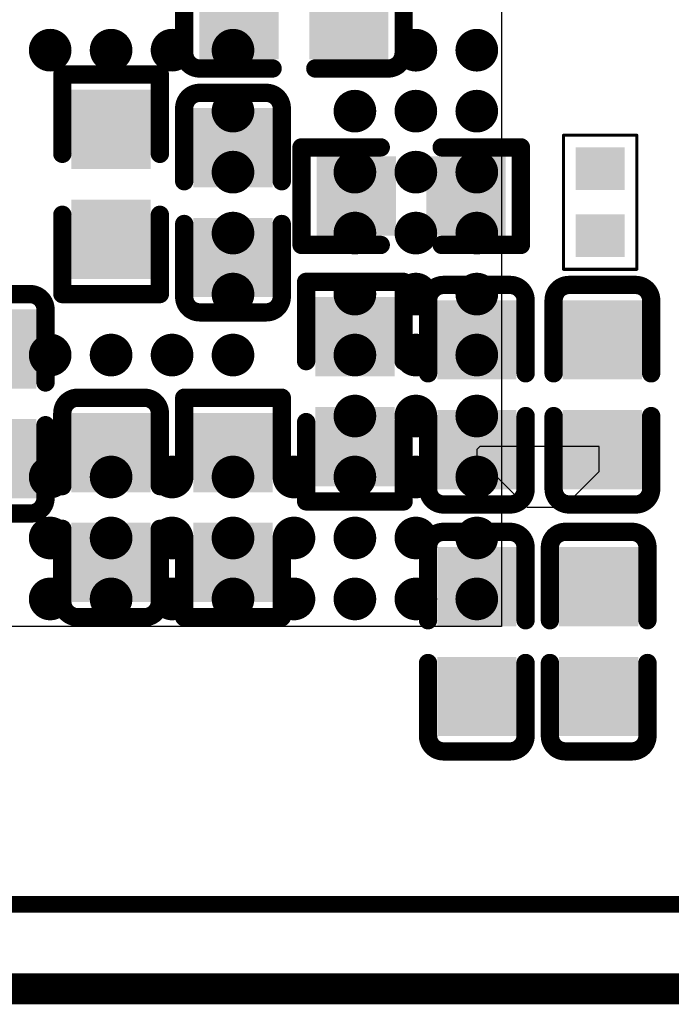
# Model space of a CAD drawing. Header units: millimetres. Extents: x -47 to 199, y -56 to 203.
# Tile 141 of 157: x 95.09 to 100.44, y 162.87 to 170.95. Entities that reach past the tile are written whole.
import ezdxf

# ---------------------------------------------------------------- set-up
doc = ezdxf.new("R2010")
doc.units = ezdxf.units.MM
doc.header["$LTSCALE"] = 1.21
doc.header["$MEASUREMENT"] = 0
doc.layers.get('0').update_dxf_attribs({"linetype": 'CONTINUOUS'})
for name, color, linetype in [('BottomLayer', 5, 'CONTINUOUS'), ('BottomOverlay', 54, 'CONTINUOUS'), ('BottomPaste', 16, 'CONTINUOUS'), ('BottomSolder', 6, 'CONTINUOUS'), ('KeepOutLayer', 6, 'CONTINUOUS'), ('TopLayer', 1, 'CONTINUOUS'), ('TopOverlay', 2, 'CONTINUOUS'), ('TopPaste', 8, 'CONTINUOUS'), ('TopSolder', 216, 'CONTINUOUS')]:
    doc.layers.add(name, color=color, linetype=linetype)

# ---------------------------------------------------------------- blocks, each defined once
blk = doc.blocks.new('R0402_B_128')
at = {"layer": 'BottomLayer'}
for points in [[(-0.02855, -0.01083), (-0.00689, -0.01083), (-0.02855, 0.01083), (-0.00689, 0.01083)], [(0.00689, -0.01083), (0.02855, -0.01083), (0.00689, 0.01083), (0.02855, 0.01083)]]:
    blk.add_solid(points, dxfattribs=at)
at = {"layer": 'BottomOverlay', "const_width": 0.00591}
for points in [[(-0.03543, 0.01575), (-0.00984, 0.01575)], [(-0.03543, 0.01575), (-0.03543, -0.01575)], [(0.00984, 0.01575), (0.03543, 0.01575)], [(0.03543, 0.01575), (0.03543, -0.01575)], [(-0.03543, -0.01575), (-0.00984, -0.01575)], [(0.00984, -0.01575), (0.03543, -0.01575)]]:
    blk.add_lwpolyline(points, dxfattribs=at)
at = {"layer": 'BottomOverlay', "const_width": 0.00296}
for points in [[(-0.03691, 0.01575, 1), (-0.03395, 0.01575, 1)], [(-0.03691, 0.01575, 1), (-0.03395, 0.01575, 1)], [(-0.01132, 0.01575, 1), (-0.00836, 0.01575, 1)], [(0.00836, 0.01575, 1), (0.01132, 0.01575, 1)], [(0.03395, 0.01575, 1), (0.03691, 0.01575, 1)], [(0.03395, 0.01575, 1), (0.03691, 0.01575, 1)], [(-0.03691, -0.01575, 1), (-0.03395, -0.01575, 1)], [(-0.03691, -0.01575, 1), (-0.03395, -0.01575, 1)], [(-0.01132, -0.01575, 1), (-0.00836, -0.01575, 1)], [(0.00836, -0.01575, 1), (0.01132, -0.01575, 1)], [(0.03395, -0.01575, 1), (0.03691, -0.01575, 1)], [(0.03395, -0.01575, 1), (0.03691, -0.01575, 1)]]:
    blk.add_lwpolyline(points, format="xyb", close=True, dxfattribs=at)
at = {"layer": 'BottomPaste'}
for points in [[(-0.02855, -0.01083), (-0.00689, -0.01083), (-0.02855, 0.01083), (-0.00689, 0.01083)], [(0.00689, -0.01083), (0.02855, -0.01083), (0.00689, 0.01083), (0.02855, 0.01083)]]:
    blk.add_solid(points, dxfattribs=at)
at = {"layer": 'BottomSolder'}
for points in [[(-0.03052, -0.0128), (-0.00493, -0.0128), (-0.03052, 0.0128), (-0.00493, 0.0128)], [(0.00493, -0.0128), (0.03052, -0.0128), (0.00493, 0.0128), (0.03052, 0.0128)]]:
    blk.add_solid(points, dxfattribs=at)
blk = doc.blocks.new('R0402_B_129')
at = {"layer": 'BottomLayer'}
for points in [[(-0.02855, -0.01083), (-0.00689, -0.01083), (-0.02855, 0.01083), (-0.00689, 0.01083)], [(0.00689, -0.01083), (0.02855, -0.01083), (0.00689, 0.01083), (0.02855, 0.01083)]]:
    blk.add_solid(points, dxfattribs=at)
at = {"layer": 'BottomOverlay', "const_width": 0.00591}
for points in [[(-0.03543, 0.01575), (-0.00984, 0.01575)], [(-0.03543, 0.01575), (-0.03543, -0.01575)], [(0.00984, 0.01575), (0.03543, 0.01575)], [(0.03543, 0.01575), (0.03543, -0.01575)], [(-0.03543, -0.01575), (-0.00984, -0.01575)], [(0.00984, -0.01575), (0.03543, -0.01575)]]:
    blk.add_lwpolyline(points, dxfattribs=at)
at = {"layer": 'BottomOverlay', "const_width": 0.00296}
for points in [[(-0.03691, 0.01575, 1), (-0.03395, 0.01575, 1)], [(-0.03691, 0.01575, 1), (-0.03395, 0.01575, 1)], [(-0.01132, 0.01575, 1), (-0.00836, 0.01575, 1)], [(0.00836, 0.01575, 1), (0.01132, 0.01575, 1)], [(0.03395, 0.01575, 1), (0.03691, 0.01575, 1)], [(0.03395, 0.01575, 1), (0.03691, 0.01575, 1)], [(-0.03691, -0.01575, 1), (-0.03395, -0.01575, 1)], [(-0.03691, -0.01575, 1), (-0.03395, -0.01575, 1)], [(-0.01132, -0.01575, 1), (-0.00836, -0.01575, 1)], [(0.00836, -0.01575, 1), (0.01132, -0.01575, 1)], [(0.03395, -0.01575, 1), (0.03691, -0.01575, 1)], [(0.03395, -0.01575, 1), (0.03691, -0.01575, 1)]]:
    blk.add_lwpolyline(points, format="xyb", close=True, dxfattribs=at)
at = {"layer": 'BottomPaste'}
for points in [[(-0.02855, -0.01083), (-0.00689, -0.01083), (-0.02855, 0.01083), (-0.00689, 0.01083)], [(0.00689, -0.01083), (0.02855, -0.01083), (0.00689, 0.01083), (0.02855, 0.01083)]]:
    blk.add_solid(points, dxfattribs=at)
at = {"layer": 'BottomSolder'}
for points in [[(-0.03052, -0.0128), (-0.00493, -0.0128), (-0.03052, 0.0128), (-0.00493, 0.0128)], [(0.00493, -0.0128), (0.03052, -0.0128), (0.00493, 0.0128), (0.03052, 0.0128)]]:
    blk.add_solid(points, dxfattribs=at)
blk = doc.blocks.new('R0402_B_130')
at = {"layer": 'BottomLayer'}
for points in [[(-0.02855, -0.01083), (-0.00689, -0.01083), (-0.02855, 0.01083), (-0.00689, 0.01083)], [(0.00689, -0.01083), (0.02855, -0.01083), (0.00689, 0.01083), (0.02855, 0.01083)]]:
    blk.add_solid(points, dxfattribs=at)
at = {"layer": 'BottomOverlay', "const_width": 0.00591}
for points in [[(-0.03543, 0.01575), (-0.00984, 0.01575)], [(-0.03543, 0.01575), (-0.03543, -0.01575)], [(0.00984, 0.01575), (0.03543, 0.01575)], [(0.03543, 0.01575), (0.03543, -0.01575)], [(-0.03543, -0.01575), (-0.00984, -0.01575)], [(0.00984, -0.01575), (0.03543, -0.01575)]]:
    blk.add_lwpolyline(points, dxfattribs=at)
at = {"layer": 'BottomOverlay', "const_width": 0.00296}
for points in [[(-0.03691, 0.01575, 1), (-0.03395, 0.01575, 1)], [(-0.03691, 0.01575, 1), (-0.03395, 0.01575, 1)], [(-0.01132, 0.01575, 1), (-0.00836, 0.01575, 1)], [(0.00836, 0.01575, 1), (0.01132, 0.01575, 1)], [(0.03395, 0.01575, 1), (0.03691, 0.01575, 1)], [(0.03395, 0.01575, 1), (0.03691, 0.01575, 1)], [(-0.03691, -0.01575, 1), (-0.03395, -0.01575, 1)], [(-0.03691, -0.01575, 1), (-0.03395, -0.01575, 1)], [(-0.01132, -0.01575, 1), (-0.00836, -0.01575, 1)], [(0.00836, -0.01575, 1), (0.01132, -0.01575, 1)], [(0.03395, -0.01575, 1), (0.03691, -0.01575, 1)], [(0.03395, -0.01575, 1), (0.03691, -0.01575, 1)]]:
    blk.add_lwpolyline(points, format="xyb", close=True, dxfattribs=at)
at = {"layer": 'BottomPaste'}
for points in [[(-0.02855, -0.01083), (-0.00689, -0.01083), (-0.02855, 0.01083), (-0.00689, 0.01083)], [(0.00689, -0.01083), (0.02855, -0.01083), (0.00689, 0.01083), (0.02855, 0.01083)]]:
    blk.add_solid(points, dxfattribs=at)
at = {"layer": 'BottomSolder'}
for points in [[(-0.03052, -0.0128), (-0.00493, -0.0128), (-0.03052, 0.0128), (-0.00493, 0.0128)], [(0.00493, -0.0128), (0.03052, -0.0128), (0.00493, 0.0128), (0.03052, 0.0128)]]:
    blk.add_solid(points, dxfattribs=at)
blk = doc.blocks.new('R0201_X_B_133')
at = {"layer": 'BottomLayer'}
for points in [[(-0.01575, 0.00591), (-0.01575, -0.00591), (-0.00591, 0.00591), (-0.00591, -0.00591)], [(0.00591, 0.00591), (0.00591, -0.00591), (0.01575, 0.00591), (0.01575, -0.00591)]]:
    blk.add_solid(points, dxfattribs=at)
at = {"layer": 'BottomOverlay', "const_width": 0.001}
for points in [[(-0.02165, 0.01181), (-0.02165, -0.01181)], [(-0.02165, 0.01181), (0.02165, 0.01181)], [(0.02165, 0.01181), (0.02165, -0.01181)], [(-0.02165, -0.01181), (0.02165, -0.01181)]]:
    blk.add_lwpolyline(points, dxfattribs=at)
at = {"layer": 'BottomOverlay', "const_width": 0.0005}
for points in [[(-0.0219, 0.01181, 1), (-0.0214, 0.01181, 1)], [(-0.0219, 0.01181, 1), (-0.0214, 0.01181, 1)], [(0.0214, 0.01181, 1), (0.0219, 0.01181, 1)], [(0.0214, 0.01181, 1), (0.0219, 0.01181, 1)], [(-0.0219, -0.01181, 1), (-0.0214, -0.01181, 1)], [(-0.0219, -0.01181, 1), (-0.0214, -0.01181, 1)], [(0.0214, -0.01181, 1), (0.0219, -0.01181, 1)], [(0.0214, -0.01181, 1), (0.0219, -0.01181, 1)]]:
    blk.add_lwpolyline(points, format="xyb", close=True, dxfattribs=at)
at = {"layer": 'BottomPaste'}
for points in [[(-0.01575, 0.00591), (-0.01575, -0.00591), (-0.00591, 0.00591), (-0.00591, -0.00591)], [(0.00591, 0.00591), (0.00591, -0.00591), (0.01575, 0.00591), (0.01575, -0.00591)]]:
    blk.add_solid(points, dxfattribs=at)
at = {"layer": 'BottomSolder'}
for points in [[(-0.01772, 0.00787), (-0.01772, -0.00787), (-0.00394, 0.00787), (-0.00394, -0.00787)], [(0.00394, 0.00787), (0.00394, -0.00787), (0.01772, 0.00787), (0.01772, -0.00787)]]:
    blk.add_solid(points, dxfattribs=at)
blk = doc.blocks.new('R0402_B_166')
at = {"layer": 'BottomLayer'}
for points in [[(-0.02855, -0.01083), (-0.00689, -0.01083), (-0.02855, 0.01083), (-0.00689, 0.01083)], [(0.00689, -0.01083), (0.02855, -0.01083), (0.00689, 0.01083), (0.02855, 0.01083)]]:
    blk.add_solid(points, dxfattribs=at)
at = {"layer": 'BottomOverlay', "const_width": 0.00591}
for points in [[(-0.00984, 0.01575), (-0.03543, 0.01575)], [(-0.03543, 0.01575), (-0.03543, -0.01575)], [(0.03543, 0.01575), (0.00984, 0.01575)], [(0.03543, 0.01575), (0.03543, -0.01575)], [(-0.00984, -0.01575), (-0.03543, -0.01575)], [(0.03543, -0.01575), (0.00984, -0.01575)]]:
    blk.add_lwpolyline(points, dxfattribs=at)
at = {"layer": 'BottomOverlay', "const_width": 0.00296}
for points in [[(-0.03691, 0.01575, 1), (-0.03395, 0.01575, 1)], [(-0.03691, 0.01575, 1), (-0.03395, 0.01575, 1)], [(-0.01132, 0.01575, 1), (-0.00836, 0.01575, 1)], [(0.00836, 0.01575, 1), (0.01132, 0.01575, 1)], [(0.03395, 0.01575, 1), (0.03691, 0.01575, 1)], [(0.03395, 0.01575, 1), (0.03691, 0.01575, 1)], [(-0.03691, -0.01575, 1), (-0.03395, -0.01575, 1)], [(-0.03691, -0.01575, 1), (-0.03395, -0.01575, 1)], [(-0.01132, -0.01575, 1), (-0.00836, -0.01575, 1)], [(0.00836, -0.01575, 1), (0.01132, -0.01575, 1)], [(0.03395, -0.01575, 1), (0.03691, -0.01575, 1)], [(0.03395, -0.01575, 1), (0.03691, -0.01575, 1)]]:
    blk.add_lwpolyline(points, format="xyb", close=True, dxfattribs=at)
at = {"layer": 'BottomPaste'}
for points in [[(-0.02855, -0.01083), (-0.00689, -0.01083), (-0.02855, 0.01083), (-0.00689, 0.01083)], [(0.00689, -0.01083), (0.02855, -0.01083), (0.00689, 0.01083), (0.02855, 0.01083)]]:
    blk.add_solid(points, dxfattribs=at)
at = {"layer": 'BottomSolder'}
for points in [[(-0.03052, -0.0128), (-0.00493, -0.0128), (-0.03052, 0.0128), (-0.00493, 0.0128)], [(0.00493, -0.0128), (0.03052, -0.0128), (0.00493, 0.0128), (0.03052, 0.0128)]]:
    blk.add_solid(points, dxfattribs=at)
blk = doc.blocks.new('C0402_B_209')
at = {"layer": 'BottomLayer'}
for points in [[(-0.02855, -0.01083), (-0.00689, -0.01083), (-0.02855, 0.01083), (-0.00689, 0.01083)], [(0.00689, -0.01083), (0.02855, -0.01083), (0.00689, 0.01083), (0.02855, 0.01083)]]:
    blk.add_solid(points, dxfattribs=at)
at = {"layer": 'BottomOverlay', "const_width": 0.00591}
for points in [[(-0.03543, 0.01076, -0.414214), (-0.03043, 0.01576)], [(0.03043, 0.01576, -0.414214), (0.03543, 0.01076)], [(-0.03043, -0.01575, -0.414214), (-0.03543, -0.01075)], [(0.03543, -0.01075, -0.414214), (0.03043, -0.01575)]]:
    blk.add_lwpolyline(points, format="xyb", dxfattribs=at)
for points in [[(-0.0069, 0.01576), (-0.03043, 0.01576)], [(0.03043, 0.01576), (0.0069, 0.01576)], [(-0.03543, -0.01075), (-0.03543, 0.01076)], [(0.03543, -0.01075), (0.03543, 0.01076)], [(-0.0069, -0.01575), (-0.03043, -0.01575)], [(0.03043, -0.01575), (0.0069, -0.01575)]]:
    blk.add_lwpolyline(points, dxfattribs=at)
at = {"layer": 'BottomOverlay', "const_width": 0.00296}
for points in [[(-0.03191, 0.01576, 1), (-0.02895, 0.01576, 1)], [(-0.03191, 0.01576, 1), (-0.02895, 0.01576, 1)], [(-0.00838, 0.01576, 1), (-0.00542, 0.01576, 1)], [(0.00542, 0.01576, 1), (0.00838, 0.01576, 1)], [(0.02895, 0.01576, 1), (0.03191, 0.01576, 1)], [(0.02895, 0.01576, 1), (0.03191, 0.01576, 1)], [(-0.03691, 0.01076, 1), (-0.03395, 0.01076, 1)], [(-0.03691, 0.01076, 1), (-0.03395, 0.01076, 1)], [(0.03395, 0.01076, 1), (0.03691, 0.01076, 1)], [(0.03395, 0.01076, 1), (0.03691, 0.01076, 1)], [(-0.03691, -0.01075, 1), (-0.03395, -0.01075, 1)], [(-0.03691, -0.01075, 1), (-0.03395, -0.01075, 1)], [(0.03395, -0.01075, 1), (0.03691, -0.01075, 1)], [(0.03395, -0.01075, 1), (0.03691, -0.01075, 1)], [(-0.03191, -0.01575, 1), (-0.02895, -0.01575, 1)], [(-0.03191, -0.01575, 1), (-0.02895, -0.01575, 1)], [(-0.00838, -0.01575, 1), (-0.00542, -0.01575, 1)], [(0.00542, -0.01575, 1), (0.00838, -0.01575, 1)], [(0.02895, -0.01575, 1), (0.03191, -0.01575, 1)], [(0.02895, -0.01575, 1), (0.03191, -0.01575, 1)]]:
    blk.add_lwpolyline(points, format="xyb", close=True, dxfattribs=at)
at = {"layer": 'BottomPaste'}
for points in [[(-0.02855, -0.01083), (-0.00689, -0.01083), (-0.02855, 0.01083), (-0.00689, 0.01083)], [(0.00689, -0.01083), (0.02855, -0.01083), (0.00689, 0.01083), (0.02855, 0.01083)]]:
    blk.add_solid(points, dxfattribs=at)
at = {"layer": 'BottomSolder'}
for points in [[(-0.03052, -0.0128), (-0.00493, -0.0128), (-0.03052, 0.0128), (-0.00493, 0.0128)], [(0.00493, -0.0128), (0.03052, -0.0128), (0.00493, 0.0128), (0.03052, 0.0128)]]:
    blk.add_solid(points, dxfattribs=at)
blk = doc.blocks.new('C0402_B_211')
at = {"layer": 'BottomLayer'}
for points in [[(-0.02855, -0.01083), (-0.00689, -0.01083), (-0.02855, 0.01083), (-0.00689, 0.01083)], [(0.00689, -0.01083), (0.02855, -0.01083), (0.00689, 0.01083), (0.02855, 0.01083)]]:
    blk.add_solid(points, dxfattribs=at)
at = {"layer": 'BottomOverlay', "const_width": 0.00591}
for points in [[(-0.03543, 0.01076, -0.414214), (-0.03043, 0.01576)], [(0.03043, 0.01576, -0.414214), (0.03543, 0.01076)], [(-0.03043, -0.01575, -0.414214), (-0.03543, -0.01075)], [(0.03543, -0.01075, -0.414214), (0.03043, -0.01575)]]:
    blk.add_lwpolyline(points, format="xyb", dxfattribs=at)
for points in [[(-0.0069, 0.01576), (-0.03043, 0.01576)], [(0.0069, 0.01576), (0.03043, 0.01576)], [(-0.03543, -0.01075), (-0.03543, 0.01076)], [(0.03543, -0.01075), (0.03543, 0.01076)], [(-0.0069, -0.01575), (-0.03043, -0.01575)], [(0.03043, -0.01575), (0.0069, -0.01575)]]:
    blk.add_lwpolyline(points, dxfattribs=at)
at = {"layer": 'BottomOverlay', "const_width": 0.00296}
for points in [[(-0.03191, 0.01576, 1), (-0.02895, 0.01576, 1)], [(-0.03191, 0.01576, 1), (-0.02895, 0.01576, 1)], [(-0.00838, 0.01576, 1), (-0.00542, 0.01576, 1)], [(0.00542, 0.01576, 1), (0.00838, 0.01576, 1)], [(0.02895, 0.01576, 1), (0.03191, 0.01576, 1)], [(0.02895, 0.01576, 1), (0.03191, 0.01576, 1)], [(-0.03691, 0.01076, 1), (-0.03395, 0.01076, 1)], [(-0.03691, 0.01076, 1), (-0.03395, 0.01076, 1)], [(0.03395, 0.01076, 1), (0.03691, 0.01076, 1)], [(0.03395, 0.01076, 1), (0.03691, 0.01076, 1)], [(-0.03691, -0.01075, 1), (-0.03395, -0.01075, 1)], [(-0.03691, -0.01075, 1), (-0.03395, -0.01075, 1)], [(0.03395, -0.01075, 1), (0.03691, -0.01075, 1)], [(0.03395, -0.01075, 1), (0.03691, -0.01075, 1)], [(-0.03191, -0.01575, 1), (-0.02895, -0.01575, 1)], [(-0.03191, -0.01575, 1), (-0.02895, -0.01575, 1)], [(-0.00838, -0.01575, 1), (-0.00542, -0.01575, 1)], [(0.00542, -0.01575, 1), (0.00838, -0.01575, 1)], [(0.02895, -0.01575, 1), (0.03191, -0.01575, 1)], [(0.02895, -0.01575, 1), (0.03191, -0.01575, 1)]]:
    blk.add_lwpolyline(points, format="xyb", close=True, dxfattribs=at)
at = {"layer": 'BottomPaste'}
for points in [[(-0.02855, -0.01083), (-0.00689, -0.01083), (-0.02855, 0.01083), (-0.00689, 0.01083)], [(0.00689, -0.01083), (0.02855, -0.01083), (0.00689, 0.01083), (0.02855, 0.01083)]]:
    blk.add_solid(points, dxfattribs=at)
at = {"layer": 'BottomSolder'}
for points in [[(-0.03052, -0.0128), (-0.00493, -0.0128), (-0.03052, 0.0128), (-0.00493, 0.0128)], [(0.00493, -0.0128), (0.03052, -0.0128), (0.00493, 0.0128), (0.03052, 0.0128)]]:
    blk.add_solid(points, dxfattribs=at)
blk = doc.blocks.new('C0402_B_212')
at = {"layer": 'BottomLayer'}
for points in [[(-0.02855, -0.01083), (-0.00689, -0.01083), (-0.02855, 0.01083), (-0.00689, 0.01083)], [(0.00689, -0.01083), (0.02855, -0.01083), (0.00689, 0.01083), (0.02855, 0.01083)]]:
    blk.add_solid(points, dxfattribs=at)
at = {"layer": 'BottomOverlay', "const_width": 0.00591}
for points in [[(-0.03543, 0.01076, -0.414214), (-0.03043, 0.01576)], [(0.03043, 0.01576, -0.414214), (0.03543, 0.01076)], [(-0.03043, -0.01575, -0.414214), (-0.03543, -0.01075)], [(0.03543, -0.01075, -0.414214), (0.03043, -0.01575)]]:
    blk.add_lwpolyline(points, format="xyb", dxfattribs=at)
for points in [[(-0.03043, 0.01576), (-0.0069, 0.01576)], [(0.0069, 0.01576), (0.03043, 0.01576)], [(-0.03543, 0.01076), (-0.03543, -0.01075)], [(0.03543, -0.01075), (0.03543, 0.01076)], [(-0.03043, -0.01575), (-0.0069, -0.01575)], [(0.0069, -0.01575), (0.03043, -0.01575)]]:
    blk.add_lwpolyline(points, dxfattribs=at)
at = {"layer": 'BottomOverlay', "const_width": 0.00296}
for points in [[(-0.03191, 0.01576, 1), (-0.02895, 0.01576, 1)], [(-0.03191, 0.01576, 1), (-0.02895, 0.01576, 1)], [(-0.00838, 0.01576, 1), (-0.00542, 0.01576, 1)], [(0.00542, 0.01576, 1), (0.00838, 0.01576, 1)], [(0.02895, 0.01576, 1), (0.03191, 0.01576, 1)], [(0.02895, 0.01576, 1), (0.03191, 0.01576, 1)], [(-0.03691, 0.01076, 1), (-0.03395, 0.01076, 1)], [(-0.03691, 0.01076, 1), (-0.03395, 0.01076, 1)], [(0.03395, 0.01076, 1), (0.03691, 0.01076, 1)], [(0.03395, 0.01076, 1), (0.03691, 0.01076, 1)], [(-0.03691, -0.01075, 1), (-0.03395, -0.01075, 1)], [(-0.03691, -0.01075, 1), (-0.03395, -0.01075, 1)], [(0.03395, -0.01075, 1), (0.03691, -0.01075, 1)], [(0.03395, -0.01075, 1), (0.03691, -0.01075, 1)], [(-0.03191, -0.01575, 1), (-0.02895, -0.01575, 1)], [(-0.03191, -0.01575, 1), (-0.02895, -0.01575, 1)], [(-0.00838, -0.01575, 1), (-0.00542, -0.01575, 1)], [(0.00542, -0.01575, 1), (0.00838, -0.01575, 1)], [(0.02895, -0.01575, 1), (0.03191, -0.01575, 1)], [(0.02895, -0.01575, 1), (0.03191, -0.01575, 1)]]:
    blk.add_lwpolyline(points, format="xyb", close=True, dxfattribs=at)
at = {"layer": 'BottomPaste'}
for points in [[(-0.02855, -0.01083), (-0.00689, -0.01083), (-0.02855, 0.01083), (-0.00689, 0.01083)], [(0.00689, -0.01083), (0.02855, -0.01083), (0.00689, 0.01083), (0.02855, 0.01083)]]:
    blk.add_solid(points, dxfattribs=at)
at = {"layer": 'BottomSolder'}
for points in [[(-0.03052, -0.0128), (-0.00493, -0.0128), (-0.03052, 0.0128), (-0.00493, 0.0128)], [(0.00493, -0.0128), (0.03052, -0.0128), (0.00493, 0.0128), (0.03052, 0.0128)]]:
    blk.add_solid(points, dxfattribs=at)
blk = doc.blocks.new('C0402_B_213')
at = {"layer": 'BottomLayer'}
for points in [[(-0.02855, -0.01083), (-0.00689, -0.01083), (-0.02855, 0.01083), (-0.00689, 0.01083)], [(0.00689, -0.01083), (0.02855, -0.01083), (0.00689, 0.01083), (0.02855, 0.01083)]]:
    blk.add_solid(points, dxfattribs=at)
at = {"layer": 'BottomOverlay', "const_width": 0.00591}
for points in [[(-0.03543, 0.01076, -0.414214), (-0.03043, 0.01576)], [(0.03043, 0.01576, -0.414214), (0.03543, 0.01076)], [(-0.03043, -0.01575, -0.414214), (-0.03543, -0.01075)], [(0.03543, -0.01075, -0.414214), (0.03043, -0.01575)]]:
    blk.add_lwpolyline(points, format="xyb", dxfattribs=at)
for points in [[(-0.0069, 0.01576), (-0.03043, 0.01576)], [(0.0069, 0.01576), (0.03043, 0.01576)], [(-0.03543, -0.01075), (-0.03543, 0.01076)], [(0.03543, -0.01075), (0.03543, 0.01076)], [(-0.0069, -0.01575), (-0.03043, -0.01575)], [(0.03043, -0.01575), (0.0069, -0.01575)]]:
    blk.add_lwpolyline(points, dxfattribs=at)
at = {"layer": 'BottomOverlay', "const_width": 0.00296}
for points in [[(-0.03191, 0.01576, 1), (-0.02895, 0.01576, 1)], [(-0.03191, 0.01576, 1), (-0.02895, 0.01576, 1)], [(-0.00838, 0.01576, 1), (-0.00542, 0.01576, 1)], [(0.00542, 0.01576, 1), (0.00838, 0.01576, 1)], [(0.02895, 0.01576, 1), (0.03191, 0.01576, 1)], [(0.02895, 0.01576, 1), (0.03191, 0.01576, 1)], [(-0.03691, 0.01076, 1), (-0.03395, 0.01076, 1)], [(-0.03691, 0.01076, 1), (-0.03395, 0.01076, 1)], [(0.03395, 0.01076, 1), (0.03691, 0.01076, 1)], [(0.03395, 0.01076, 1), (0.03691, 0.01076, 1)], [(-0.03691, -0.01075, 1), (-0.03395, -0.01075, 1)], [(-0.03691, -0.01075, 1), (-0.03395, -0.01075, 1)], [(0.03395, -0.01075, 1), (0.03691, -0.01075, 1)], [(0.03395, -0.01075, 1), (0.03691, -0.01075, 1)], [(-0.03191, -0.01575, 1), (-0.02895, -0.01575, 1)], [(-0.03191, -0.01575, 1), (-0.02895, -0.01575, 1)], [(-0.00838, -0.01575, 1), (-0.00542, -0.01575, 1)], [(0.00542, -0.01575, 1), (0.00838, -0.01575, 1)], [(0.02895, -0.01575, 1), (0.03191, -0.01575, 1)], [(0.02895, -0.01575, 1), (0.03191, -0.01575, 1)]]:
    blk.add_lwpolyline(points, format="xyb", close=True, dxfattribs=at)
at = {"layer": 'BottomPaste'}
for points in [[(-0.02855, -0.01083), (-0.00689, -0.01083), (-0.02855, 0.01083), (-0.00689, 0.01083)], [(0.00689, -0.01083), (0.02855, -0.01083), (0.00689, 0.01083), (0.02855, 0.01083)]]:
    blk.add_solid(points, dxfattribs=at)
at = {"layer": 'BottomSolder'}
for points in [[(-0.03052, -0.0128), (-0.00493, -0.0128), (-0.03052, 0.0128), (-0.00493, 0.0128)], [(0.00493, -0.0128), (0.03052, -0.0128), (0.00493, 0.0128), (0.03052, 0.0128)]]:
    blk.add_solid(points, dxfattribs=at)
blk = doc.blocks.new('C0402_B_215')
at = {"layer": 'BottomLayer'}
for points in [[(-0.02855, -0.01083), (-0.00689, -0.01083), (-0.02855, 0.01083), (-0.00689, 0.01083)], [(0.00689, -0.01083), (0.02855, -0.01083), (0.00689, 0.01083), (0.02855, 0.01083)]]:
    blk.add_solid(points, dxfattribs=at)
at = {"layer": 'BottomOverlay', "const_width": 0.00591}
for points in [[(-0.03543, 0.01076, -0.414214), (-0.03043, 0.01576)], [(0.03043, 0.01576, -0.414214), (0.03543, 0.01076)], [(-0.03043, -0.01575, -0.414214), (-0.03543, -0.01075)], [(0.03543, -0.01075, -0.414214), (0.03043, -0.01575)]]:
    blk.add_lwpolyline(points, format="xyb", dxfattribs=at)
for points in [[(-0.03043, 0.01576), (-0.0069, 0.01576)], [(0.0069, 0.01576), (0.03043, 0.01576)], [(-0.03543, 0.01076), (-0.03543, -0.01075)], [(0.03543, 0.01076), (0.03543, -0.01075)], [(-0.03043, -0.01575), (-0.0069, -0.01575)], [(0.0069, -0.01575), (0.03043, -0.01575)]]:
    blk.add_lwpolyline(points, dxfattribs=at)
at = {"layer": 'BottomOverlay', "const_width": 0.00296}
for points in [[(-0.03191, 0.01576, 1), (-0.02895, 0.01576, 1)], [(-0.03191, 0.01576, 1), (-0.02895, 0.01576, 1)], [(-0.00838, 0.01576, 1), (-0.00542, 0.01576, 1)], [(0.00542, 0.01576, 1), (0.00838, 0.01576, 1)], [(0.02895, 0.01576, 1), (0.03191, 0.01576, 1)], [(0.02895, 0.01576, 1), (0.03191, 0.01576, 1)], [(-0.03691, 0.01076, 1), (-0.03395, 0.01076, 1)], [(-0.03691, 0.01076, 1), (-0.03395, 0.01076, 1)], [(0.03395, 0.01076, 1), (0.03691, 0.01076, 1)], [(0.03395, 0.01076, 1), (0.03691, 0.01076, 1)], [(-0.03691, -0.01075, 1), (-0.03395, -0.01075, 1)], [(-0.03691, -0.01075, 1), (-0.03395, -0.01075, 1)], [(0.03395, -0.01075, 1), (0.03691, -0.01075, 1)], [(0.03395, -0.01075, 1), (0.03691, -0.01075, 1)], [(-0.03191, -0.01575, 1), (-0.02895, -0.01575, 1)], [(-0.03191, -0.01575, 1), (-0.02895, -0.01575, 1)], [(-0.00838, -0.01575, 1), (-0.00542, -0.01575, 1)], [(0.00542, -0.01575, 1), (0.00838, -0.01575, 1)], [(0.02895, -0.01575, 1), (0.03191, -0.01575, 1)], [(0.02895, -0.01575, 1), (0.03191, -0.01575, 1)]]:
    blk.add_lwpolyline(points, format="xyb", close=True, dxfattribs=at)
at = {"layer": 'BottomPaste'}
for points in [[(-0.02855, -0.01083), (-0.00689, -0.01083), (-0.02855, 0.01083), (-0.00689, 0.01083)], [(0.00689, -0.01083), (0.02855, -0.01083), (0.00689, 0.01083), (0.02855, 0.01083)]]:
    blk.add_solid(points, dxfattribs=at)
at = {"layer": 'BottomSolder'}
for points in [[(-0.03052, -0.0128), (-0.00493, -0.0128), (-0.03052, 0.0128), (-0.00493, 0.0128)], [(0.00493, -0.0128), (0.03052, -0.0128), (0.00493, 0.0128), (0.03052, 0.0128)]]:
    blk.add_solid(points, dxfattribs=at)
blk = doc.blocks.new('C0402_B_216')
at = {"layer": 'BottomLayer'}
for points in [[(-0.02855, -0.01083), (-0.00689, -0.01083), (-0.02855, 0.01083), (-0.00689, 0.01083)], [(0.00689, -0.01083), (0.02855, -0.01083), (0.00689, 0.01083), (0.02855, 0.01083)]]:
    blk.add_solid(points, dxfattribs=at)
at = {"layer": 'BottomOverlay', "const_width": 0.00591}
for points in [[(-0.03543, 0.01076, -0.414214), (-0.03043, 0.01576)], [(0.03043, 0.01576, -0.414214), (0.03543, 0.01076)], [(-0.03043, -0.01575, -0.414214), (-0.03543, -0.01075)], [(0.03543, -0.01075, -0.414214), (0.03043, -0.01575)]]:
    blk.add_lwpolyline(points, format="xyb", dxfattribs=at)
for points in [[(-0.0069, 0.01576), (-0.03043, 0.01576)], [(0.03043, 0.01576), (0.0069, 0.01576)], [(-0.03543, -0.01075), (-0.03543, 0.01076)], [(0.03543, -0.01075), (0.03543, 0.01076)], [(-0.0069, -0.01575), (-0.03043, -0.01575)], [(0.03043, -0.01575), (0.0069, -0.01575)]]:
    blk.add_lwpolyline(points, dxfattribs=at)
at = {"layer": 'BottomOverlay', "const_width": 0.00296}
for points in [[(-0.03191, 0.01576, 1), (-0.02895, 0.01576, 1)], [(-0.03191, 0.01576, 1), (-0.02895, 0.01576, 1)], [(-0.00838, 0.01576, 1), (-0.00542, 0.01576, 1)], [(0.00542, 0.01576, 1), (0.00838, 0.01576, 1)], [(0.02895, 0.01576, 1), (0.03191, 0.01576, 1)], [(0.02895, 0.01576, 1), (0.03191, 0.01576, 1)], [(-0.03691, 0.01076, 1), (-0.03395, 0.01076, 1)], [(-0.03691, 0.01076, 1), (-0.03395, 0.01076, 1)], [(0.03395, 0.01076, 1), (0.03691, 0.01076, 1)], [(0.03395, 0.01076, 1), (0.03691, 0.01076, 1)], [(-0.03691, -0.01075, 1), (-0.03395, -0.01075, 1)], [(-0.03691, -0.01075, 1), (-0.03395, -0.01075, 1)], [(0.03395, -0.01075, 1), (0.03691, -0.01075, 1)], [(0.03395, -0.01075, 1), (0.03691, -0.01075, 1)], [(-0.03191, -0.01575, 1), (-0.02895, -0.01575, 1)], [(-0.03191, -0.01575, 1), (-0.02895, -0.01575, 1)], [(-0.00838, -0.01575, 1), (-0.00542, -0.01575, 1)], [(0.00542, -0.01575, 1), (0.00838, -0.01575, 1)], [(0.02895, -0.01575, 1), (0.03191, -0.01575, 1)], [(0.02895, -0.01575, 1), (0.03191, -0.01575, 1)]]:
    blk.add_lwpolyline(points, format="xyb", close=True, dxfattribs=at)
at = {"layer": 'BottomPaste'}
for points in [[(-0.02855, -0.01083), (-0.00689, -0.01083), (-0.02855, 0.01083), (-0.00689, 0.01083)], [(0.00689, -0.01083), (0.02855, -0.01083), (0.00689, 0.01083), (0.02855, 0.01083)]]:
    blk.add_solid(points, dxfattribs=at)
at = {"layer": 'BottomSolder'}
for points in [[(-0.03052, -0.0128), (-0.00493, -0.0128), (-0.03052, 0.0128), (-0.00493, 0.0128)], [(0.00493, -0.0128), (0.03052, -0.0128), (0.00493, 0.0128), (0.03052, 0.0128)]]:
    blk.add_solid(points, dxfattribs=at)
blk = doc.blocks.new('C0402_B_217')
at = {"layer": 'BottomLayer'}
for points in [[(-0.02855, -0.01083), (-0.00689, -0.01083), (-0.02855, 0.01083), (-0.00689, 0.01083)], [(0.00689, -0.01083), (0.02855, -0.01083), (0.00689, 0.01083), (0.02855, 0.01083)]]:
    blk.add_solid(points, dxfattribs=at)
at = {"layer": 'BottomOverlay', "const_width": 0.00591}
for points in [[(-0.03543, 0.01076, -0.414214), (-0.03043, 0.01576)], [(0.03043, 0.01576, -0.414214), (0.03543, 0.01076)], [(-0.03043, -0.01575, -0.414214), (-0.03543, -0.01075)], [(0.03543, -0.01075, -0.414214), (0.03043, -0.01575)]]:
    blk.add_lwpolyline(points, format="xyb", dxfattribs=at)
for points in [[(-0.03043, 0.01576), (-0.0069, 0.01576)], [(0.0069, 0.01576), (0.03043, 0.01576)], [(-0.03543, 0.01076), (-0.03543, -0.01075)], [(0.03543, 0.01076), (0.03543, -0.01075)], [(-0.03043, -0.01575), (-0.0069, -0.01575)], [(0.0069, -0.01575), (0.03043, -0.01575)]]:
    blk.add_lwpolyline(points, dxfattribs=at)
at = {"layer": 'BottomOverlay', "const_width": 0.00296}
for points in [[(-0.03191, 0.01576, 1), (-0.02895, 0.01576, 1)], [(-0.03191, 0.01576, 1), (-0.02895, 0.01576, 1)], [(-0.00838, 0.01576, 1), (-0.00542, 0.01576, 1)], [(0.00542, 0.01576, 1), (0.00838, 0.01576, 1)], [(0.02895, 0.01576, 1), (0.03191, 0.01576, 1)], [(0.02895, 0.01576, 1), (0.03191, 0.01576, 1)], [(-0.03691, 0.01076, 1), (-0.03395, 0.01076, 1)], [(-0.03691, 0.01076, 1), (-0.03395, 0.01076, 1)], [(0.03395, 0.01076, 1), (0.03691, 0.01076, 1)], [(0.03395, 0.01076, 1), (0.03691, 0.01076, 1)], [(-0.03691, -0.01075, 1), (-0.03395, -0.01075, 1)], [(-0.03691, -0.01075, 1), (-0.03395, -0.01075, 1)], [(0.03395, -0.01075, 1), (0.03691, -0.01075, 1)], [(0.03395, -0.01075, 1), (0.03691, -0.01075, 1)], [(-0.03191, -0.01575, 1), (-0.02895, -0.01575, 1)], [(-0.03191, -0.01575, 1), (-0.02895, -0.01575, 1)], [(-0.00838, -0.01575, 1), (-0.00542, -0.01575, 1)], [(0.00542, -0.01575, 1), (0.00838, -0.01575, 1)], [(0.02895, -0.01575, 1), (0.03191, -0.01575, 1)], [(0.02895, -0.01575, 1), (0.03191, -0.01575, 1)]]:
    blk.add_lwpolyline(points, format="xyb", close=True, dxfattribs=at)
at = {"layer": 'BottomPaste'}
for points in [[(-0.02855, -0.01083), (-0.00689, -0.01083), (-0.02855, 0.01083), (-0.00689, 0.01083)], [(0.00689, -0.01083), (0.02855, -0.01083), (0.00689, 0.01083), (0.02855, 0.01083)]]:
    blk.add_solid(points, dxfattribs=at)
at = {"layer": 'BottomSolder'}
for points in [[(-0.03052, -0.0128), (-0.00493, -0.0128), (-0.03052, 0.0128), (-0.00493, 0.0128)], [(0.00493, -0.0128), (0.03052, -0.0128), (0.00493, 0.0128), (0.03052, 0.0128)]]:
    blk.add_solid(points, dxfattribs=at)
blk = doc.blocks.new('C0402_B_218')
at = {"layer": 'BottomLayer'}
for points in [[(-0.02855, -0.01083), (-0.00689, -0.01083), (-0.02855, 0.01083), (-0.00689, 0.01083)], [(0.00689, -0.01083), (0.02855, -0.01083), (0.00689, 0.01083), (0.02855, 0.01083)]]:
    blk.add_solid(points, dxfattribs=at)
at = {"layer": 'BottomOverlay', "const_width": 0.00591}
for points in [[(-0.03543, 0.01076, -0.414214), (-0.03043, 0.01576)], [(0.03043, 0.01576, -0.414214), (0.03543, 0.01076)], [(-0.03043, -0.01575, -0.414214), (-0.03543, -0.01075)], [(0.03543, -0.01075, -0.414214), (0.03043, -0.01575)]]:
    blk.add_lwpolyline(points, format="xyb", dxfattribs=at)
for points in [[(-0.03043, 0.01576), (-0.0069, 0.01576)], [(0.03043, 0.01576), (0.0069, 0.01576)], [(-0.03543, -0.01075), (-0.03543, 0.01076)], [(0.03543, -0.01075), (0.03543, 0.01076)], [(-0.0069, -0.01575), (-0.03043, -0.01575)], [(0.03043, -0.01575), (0.0069, -0.01575)]]:
    blk.add_lwpolyline(points, dxfattribs=at)
at = {"layer": 'BottomOverlay', "const_width": 0.00296}
for points in [[(-0.03191, 0.01576, 1), (-0.02895, 0.01576, 1)], [(-0.03191, 0.01576, 1), (-0.02895, 0.01576, 1)], [(-0.00838, 0.01576, 1), (-0.00542, 0.01576, 1)], [(0.00542, 0.01576, 1), (0.00838, 0.01576, 1)], [(0.02895, 0.01576, 1), (0.03191, 0.01576, 1)], [(0.02895, 0.01576, 1), (0.03191, 0.01576, 1)], [(-0.03691, 0.01076, 1), (-0.03395, 0.01076, 1)], [(-0.03691, 0.01076, 1), (-0.03395, 0.01076, 1)], [(0.03395, 0.01076, 1), (0.03691, 0.01076, 1)], [(0.03395, 0.01076, 1), (0.03691, 0.01076, 1)], [(-0.03691, -0.01075, 1), (-0.03395, -0.01075, 1)], [(-0.03691, -0.01075, 1), (-0.03395, -0.01075, 1)], [(0.03395, -0.01075, 1), (0.03691, -0.01075, 1)], [(0.03395, -0.01075, 1), (0.03691, -0.01075, 1)], [(-0.03191, -0.01575, 1), (-0.02895, -0.01575, 1)], [(-0.03191, -0.01575, 1), (-0.02895, -0.01575, 1)], [(-0.00838, -0.01575, 1), (-0.00542, -0.01575, 1)], [(0.00542, -0.01575, 1), (0.00838, -0.01575, 1)], [(0.02895, -0.01575, 1), (0.03191, -0.01575, 1)], [(0.02895, -0.01575, 1), (0.03191, -0.01575, 1)]]:
    blk.add_lwpolyline(points, format="xyb", close=True, dxfattribs=at)
at = {"layer": 'BottomPaste'}
for points in [[(-0.02855, -0.01083), (-0.00689, -0.01083), (-0.02855, 0.01083), (-0.00689, 0.01083)], [(0.00689, -0.01083), (0.02855, -0.01083), (0.00689, 0.01083), (0.02855, 0.01083)]]:
    blk.add_solid(points, dxfattribs=at)
at = {"layer": 'BottomSolder'}
for points in [[(-0.03052, -0.0128), (-0.00493, -0.0128), (-0.03052, 0.0128), (-0.00493, 0.0128)], [(0.00493, -0.0128), (0.03052, -0.0128), (0.00493, 0.0128), (0.03052, 0.0128)]]:
    blk.add_solid(points, dxfattribs=at)
blk = doc.blocks.new('BGA153_13R00X11R50X0R90_2L_403')
at = {"layer": 'TopLayer', "const_width": 0.0059}
for points in [[(-0.05216, 0.12795, 1), (-0.04626, 0.12795, 1)], [(-0.03248, 0.12795, 1), (-0.02658, 0.12795, 1)], [(-0.01279, 0.12795, 1), (-0.00689, 0.12795, 1)], [(0.00689, 0.12795, 1), (0.01279, 0.12795, 1)], [(0.02658, 0.12795, 1), (0.03248, 0.12795, 1)], [(0.04626, 0.12795, 1), (0.05216, 0.12795, 1)], [(0.06595, 0.12795, 1), (0.07185, 0.12795, 1)], [(0.08563, 0.12795, 1), (0.09153, 0.12795, 1)], [(0.10532, 0.12795, 1), (0.11122, 0.12795, 1)], [(0.125, 0.12795, 1), (0.1309, 0.12795, 1)], [(-0.05216, 0.10827, 1), (-0.04626, 0.10827, 1)], [(-0.03248, 0.10827, 1), (-0.02658, 0.10827, 1)], [(-0.01279, 0.10827, 1), (-0.00689, 0.10827, 1)], [(0.00689, 0.10827, 1), (0.01279, 0.10827, 1)], [(0.02658, 0.10827, 1), (0.03248, 0.10827, 1)], [(0.04626, 0.10827, 1), (0.05216, 0.10827, 1)], [(0.06595, 0.10827, 1), (0.07185, 0.10827, 1)], [(0.08563, 0.10827, 1), (0.09153, 0.10827, 1)], [(0.10532, 0.10827, 1), (0.11122, 0.10827, 1)], [(0.125, 0.10827, 1), (0.1309, 0.10827, 1)], [(-0.03248, 0.08858, 1), (-0.02658, 0.08858, 1)], [(-0.01279, 0.08858, 1), (-0.00689, 0.08858, 1)], [(0.00689, 0.08858, 1), (0.01279, 0.08858, 1)], [(0.02658, 0.08858, 1), (0.03248, 0.08858, 1)], [(0.04626, 0.08858, 1), (0.05216, 0.08858, 1)], [(0.06595, 0.08858, 1), (0.07185, 0.08858, 1)], [(0.08563, 0.08858, 1), (0.09153, 0.08858, 1)], [(0.10532, 0.08858, 1), (0.11122, 0.08858, 1)], [(0.125, 0.08858, 1), (0.1309, 0.08858, 1)], [(0.08563, 0.0689, 1), (0.09153, 0.0689, 1)], [(0.10532, 0.0689, 1), (0.11122, 0.0689, 1)], [(0.125, 0.0689, 1), (0.1309, 0.0689, 1)], [(-0.05216, 0.04921, 1), (-0.04626, 0.04921, 1)], [(-0.03248, 0.04921, 1), (-0.02658, 0.04921, 1)], [(-0.01279, 0.04921, 1), (-0.00689, 0.04921, 1)], [(0.00689, 0.04921, 1), (0.01279, 0.04921, 1)], [(0.02658, 0.04921, 1), (0.03248, 0.04921, 1)], [(0.04626, 0.04921, 1), (0.05216, 0.04921, 1)], [(0.08563, 0.04921, 1), (0.09153, 0.04921, 1)], [(0.10532, 0.04921, 1), (0.11122, 0.04921, 1)], [(0.125, 0.04921, 1), (0.1309, 0.04921, 1)], [(-0.05216, 0.02953, 1), (-0.04626, 0.02953, 1)], [(0.04626, 0.02953, 1), (0.05216, 0.02953, 1)], [(0.08563, 0.02953, 1), (0.09153, 0.02953, 1)], [(0.10532, 0.02953, 1), (0.11122, 0.02953, 1)], [(0.125, 0.02953, 1), (0.1309, 0.02953, 1)], [(-0.05216, 0.00984, 1), (-0.04626, 0.00984, 1)], [(0.04626, 0.00984, 1), (0.05216, 0.00984, 1)], [(0.08563, 0.00984, 1), (0.09153, 0.00984, 1)], [(0.10532, 0.00984, 1), (0.11122, 0.00984, 1)], [(0.125, 0.00984, 1), (0.1309, 0.00984, 1)], [(-0.05216, -0.00984, 1), (-0.04626, -0.00984, 1)], [(0.04626, -0.00984, 1), (0.05216, -0.00984, 1)], [(0.08563, -0.00984, 1), (0.09153, -0.00984, 1)], [(0.10532, -0.00984, 1), (0.11122, -0.00984, 1)], [(0.125, -0.00984, 1), (0.1309, -0.00984, 1)]]:
    blk.add_lwpolyline(points, format="xyb", close=True, dxfattribs=at)
at = {"layer": 'TopOverlay'}
for points, const_width in [([(0.22638, 0.25591), (0.22638, -0.25591)], 0.005), ([(0.22874, 0.25827), (0.22874, -0.25827)], 0.001)]:
    blk.add_lwpolyline(points, dxfattribs=dict(at, const_width=const_width))
at = {"layer": 'TopPaste', "const_width": 0.0059}
for points in [[(-0.05216, 0.12795, 1), (-0.04626, 0.12795, 1)], [(-0.03248, 0.12795, 1), (-0.02658, 0.12795, 1)], [(-0.01279, 0.12795, 1), (-0.00689, 0.12795, 1)], [(0.00689, 0.12795, 1), (0.01279, 0.12795, 1)], [(0.02658, 0.12795, 1), (0.03248, 0.12795, 1)], [(0.04626, 0.12795, 1), (0.05216, 0.12795, 1)], [(0.06595, 0.12795, 1), (0.07185, 0.12795, 1)], [(0.08563, 0.12795, 1), (0.09153, 0.12795, 1)], [(0.10532, 0.12795, 1), (0.11122, 0.12795, 1)], [(0.125, 0.12795, 1), (0.1309, 0.12795, 1)], [(-0.05216, 0.10827, 1), (-0.04626, 0.10827, 1)], [(-0.03248, 0.10827, 1), (-0.02658, 0.10827, 1)], [(-0.01279, 0.10827, 1), (-0.00689, 0.10827, 1)], [(0.00689, 0.10827, 1), (0.01279, 0.10827, 1)], [(0.02658, 0.10827, 1), (0.03248, 0.10827, 1)], [(0.04626, 0.10827, 1), (0.05216, 0.10827, 1)], [(0.06595, 0.10827, 1), (0.07185, 0.10827, 1)], [(0.08563, 0.10827, 1), (0.09153, 0.10827, 1)], [(0.10532, 0.10827, 1), (0.11122, 0.10827, 1)], [(0.125, 0.10827, 1), (0.1309, 0.10827, 1)], [(-0.03248, 0.08858, 1), (-0.02658, 0.08858, 1)], [(-0.01279, 0.08858, 1), (-0.00689, 0.08858, 1)], [(0.00689, 0.08858, 1), (0.01279, 0.08858, 1)], [(0.02658, 0.08858, 1), (0.03248, 0.08858, 1)], [(0.04626, 0.08858, 1), (0.05216, 0.08858, 1)], [(0.06595, 0.08858, 1), (0.07185, 0.08858, 1)], [(0.08563, 0.08858, 1), (0.09153, 0.08858, 1)], [(0.10532, 0.08858, 1), (0.11122, 0.08858, 1)], [(0.125, 0.08858, 1), (0.1309, 0.08858, 1)], [(0.08563, 0.0689, 1), (0.09153, 0.0689, 1)], [(0.10532, 0.0689, 1), (0.11122, 0.0689, 1)], [(0.125, 0.0689, 1), (0.1309, 0.0689, 1)], [(-0.05216, 0.04921, 1), (-0.04626, 0.04921, 1)], [(-0.03248, 0.04921, 1), (-0.02658, 0.04921, 1)], [(-0.01279, 0.04921, 1), (-0.00689, 0.04921, 1)], [(0.00689, 0.04921, 1), (0.01279, 0.04921, 1)], [(0.02658, 0.04921, 1), (0.03248, 0.04921, 1)], [(0.04626, 0.04921, 1), (0.05216, 0.04921, 1)], [(0.08563, 0.04921, 1), (0.09153, 0.04921, 1)], [(0.10532, 0.04921, 1), (0.11122, 0.04921, 1)], [(0.125, 0.04921, 1), (0.1309, 0.04921, 1)], [(-0.05216, 0.02953, 1), (-0.04626, 0.02953, 1)], [(0.04626, 0.02953, 1), (0.05216, 0.02953, 1)], [(0.08563, 0.02953, 1), (0.09153, 0.02953, 1)], [(0.10532, 0.02953, 1), (0.11122, 0.02953, 1)], [(0.125, 0.02953, 1), (0.1309, 0.02953, 1)], [(-0.05216, 0.00984, 1), (-0.04626, 0.00984, 1)], [(0.04626, 0.00984, 1), (0.05216, 0.00984, 1)], [(0.08563, 0.00984, 1), (0.09153, 0.00984, 1)], [(0.10532, 0.00984, 1), (0.11122, 0.00984, 1)], [(0.125, 0.00984, 1), (0.1309, 0.00984, 1)], [(-0.05216, -0.00984, 1), (-0.04626, -0.00984, 1)], [(0.04626, -0.00984, 1), (0.05216, -0.00984, 1)], [(0.08563, -0.00984, 1), (0.09153, -0.00984, 1)], [(0.10532, -0.00984, 1), (0.11122, -0.00984, 1)], [(0.125, -0.00984, 1), (0.1309, -0.00984, 1)]]:
    blk.add_lwpolyline(points, format="xyb", close=True, dxfattribs=at)
at = {"layer": 'TopSolder', "const_width": 0.00689}
for points in [[(-0.05265, 0.12795, 1), (-0.04576, 0.12795, 1)], [(-0.03297, 0.12795, 1), (-0.02609, 0.12795, 1)], [(-0.01328, 0.12795, 1), (-0.00639, 0.12795, 1)], [(0.0064, 0.12795, 1), (0.01328, 0.12795, 1)], [(0.02609, 0.12795, 1), (0.03298, 0.12795, 1)], [(0.04577, 0.12795, 1), (0.05266, 0.12795, 1)], [(0.06546, 0.12795, 1), (0.07235, 0.12795, 1)], [(0.08514, 0.12795, 1), (0.09202, 0.12795, 1)], [(0.10483, 0.12795, 1), (0.11172, 0.12795, 1)], [(0.12451, 0.12795, 1), (0.1314, 0.12795, 1)], [(-0.05265, 0.10827, 1), (-0.04576, 0.10827, 1)], [(-0.03297, 0.10827, 1), (-0.02609, 0.10827, 1)], [(-0.01328, 0.10827, 1), (-0.00639, 0.10827, 1)], [(0.0064, 0.10827, 1), (0.01328, 0.10827, 1)], [(0.02609, 0.10827, 1), (0.03298, 0.10827, 1)], [(0.04577, 0.10827, 1), (0.05266, 0.10827, 1)], [(0.06546, 0.10827, 1), (0.07235, 0.10827, 1)], [(0.08514, 0.10827, 1), (0.09203, 0.10827, 1)], [(0.10483, 0.10827, 1), (0.11171, 0.10827, 1)], [(0.12451, 0.10827, 1), (0.1314, 0.10827, 1)], [(-0.03297, 0.08858, 1), (-0.02609, 0.08858, 1)], [(-0.01328, 0.08858, 1), (-0.00639, 0.08858, 1)], [(0.00639, 0.08858, 1), (0.01328, 0.08858, 1)], [(0.02609, 0.08858, 1), (0.03298, 0.08858, 1)], [(0.04577, 0.08858, 1), (0.05266, 0.08858, 1)], [(0.06546, 0.08858, 1), (0.07235, 0.08858, 1)], [(0.08514, 0.08858, 1), (0.09202, 0.08858, 1)], [(0.10483, 0.08858, 1), (0.11172, 0.08858, 1)], [(0.12451, 0.08858, 1), (0.1314, 0.08858, 1)], [(0.08514, 0.0689, 1), (0.09203, 0.0689, 1)], [(0.10483, 0.0689, 1), (0.11172, 0.0689, 1)], [(0.12451, 0.0689, 1), (0.1314, 0.0689, 1)], [(-0.05265, 0.04921, 1), (-0.04576, 0.04921, 1)], [(-0.03297, 0.04921, 1), (-0.02609, 0.04921, 1)], [(-0.01328, 0.04921, 1), (-0.00639, 0.04921, 1)], [(0.0064, 0.04921, 1), (0.01328, 0.04921, 1)], [(0.02609, 0.04921, 1), (0.03298, 0.04921, 1)], [(0.04577, 0.04921, 1), (0.05266, 0.04921, 1)], [(0.08514, 0.04921, 1), (0.09202, 0.04921, 1)], [(0.10483, 0.04921, 1), (0.11172, 0.04921, 1)], [(0.12451, 0.04921, 1), (0.1314, 0.04921, 1)], [(-0.05266, 0.02953, 1), (-0.04577, 0.02953, 1)], [(0.04577, 0.02953, 1), (0.05266, 0.02953, 1)], [(0.08514, 0.02953, 1), (0.09203, 0.02953, 1)], [(0.10483, 0.02953, 1), (0.11172, 0.02953, 1)], [(0.12451, 0.02953, 1), (0.1314, 0.02953, 1)], [(-0.05265, 0.00984, 1), (-0.04576, 0.00984, 1)], [(0.04577, 0.00984, 1), (0.05266, 0.00984, 1)], [(0.08514, 0.00984, 1), (0.09202, 0.00984, 1)], [(0.10483, 0.00984, 1), (0.11172, 0.00984, 1)], [(0.12451, 0.00984, 1), (0.1314, 0.00984, 1)], [(-0.05266, -0.00984, 1), (-0.04577, -0.00984, 1)], [(0.04577, -0.00984, 1), (0.05266, -0.00984, 1)], [(0.08514, -0.00984, 1), (0.09202, -0.00984, 1)], [(0.10483, -0.00984, 1), (0.11172, -0.00984, 1)], [(0.12451, -0.00984, 1), (0.1314, -0.00984, 1)]]:
    blk.add_lwpolyline(points, format="xyb", close=True, dxfattribs=at)

msp = doc.modelspace()

# ---------------------------------------------------------------- linework, layer by layer
at = {"layer": 'BottomLayer'}
for p, q in [((98.8659, 167.4485), (98.8408, 167.4233)), ((98.8408, 167.4233), (98.8408, 167.3633)), ((99.8455, 167.4485), (98.8659, 167.4485)), ((99.8455, 167.2446), (99.8455, 167.4485)), ((98.8408, 167.3633), (99.2525, 166.9516)), ((99.5525, 166.9516), (99.8455, 167.2446)), ((99.2525, 166.9516), (99.5525, 166.9516))]:
    msp.add_line(p, q, dxfattribs=at)
at = {"layer": 'KeepOutLayer', "const_width": 0.254}
msp.add_lwpolyline([(56.9025, 163.0016), (105.8823, 163.0016)], dxfattribs=at)
at = {"layer": 'TopLayer'}
for p, q in [((99.0425, 172.8616), (99.0425, 165.9716)), ((99.0425, 165.9716), (92.1225, 165.9716))]:
    msp.add_line(p, q, dxfattribs=at)

# ---------------------------------------------------------------- block references
at = {"xscale": 25.4, "yscale": 25.4, "zscale": 25.4}
for name, p, rotation in [('BGA153_13R00X11R50X0R90_2L_403', (95.5905, 169.4486), 270), ('R0402_B_128', (95.8405, 169.5986), 270), ('C0402_B_213', (96.8405, 169.4486), 90), ('R0402_B_166', (98.3025, 169.5016), 180), ('R0201_X_B_133', (99.8525, 169.4516), 270), ('R0402_B_130', (97.8405, 167.8986), 270), ('C0402_B_217', (98.8408, 167.8734), 270), ('C0402_B_215', (99.8707, 167.8734), 270), ('C0402_B_211', (94.9025, 167.7985), 90), ('C0402_B_209', (95.8405, 166.9486), 90), ('R0402_B_129', (96.8405, 166.9486), 270), ('C0402_B_216', (98.8405, 165.8486), 90), ('C0402_B_218', (99.8405, 165.8486), 90)]:
    msp.add_blockref(name, p, dxfattribs=dict(at, rotation=rotation))
msp.add_blockref('C0402_B_212', (97.3405, 170.9486), dxfattribs=at)

doc.saveas('drawing.dxf')
